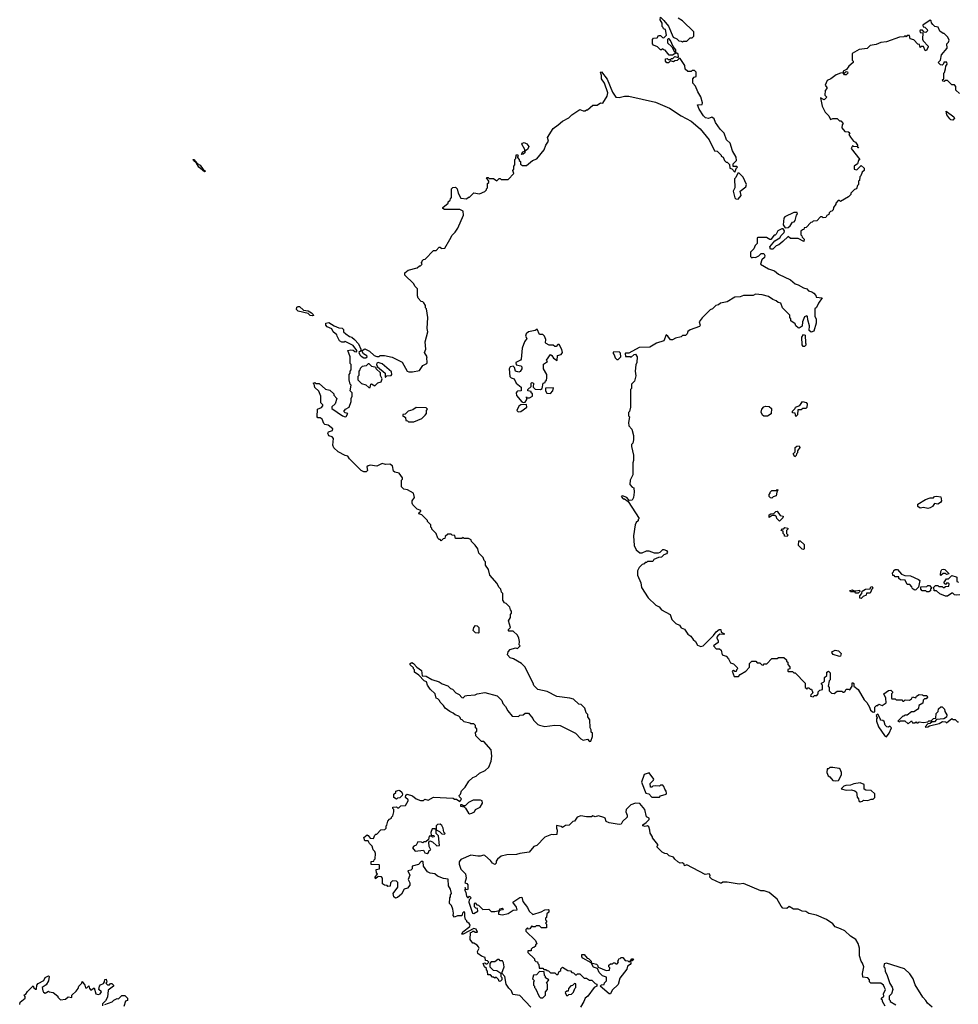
# Model space of a CAD drawing. Extents: x 1980017 to 2252640, y 74400 to 266395.
# Tile 63 of 256: x 2101082 to 2109684, y 134010 to 143036. Entities that reach past the tile are written whole.
import ezdxf

# ---------------------------------------------------------------- set-up
doc = ezdxf.new("R2010")
doc.units = 0

msp = doc.modelspace()

# ---------------------------------------------------------------- linework, layer by layer
at = {"layer": '0CON20XD'}
for points in [[(2104150, 140105), (2104186.1, 140066.1), (2104207.5, 140015), (2104208.3, 140001.7), (2104190, 139985), (2104200, 139965), (2104210.7, 139950.7), (2104235, 139937.5), (2104255, 139937.5), (2104267.5, 139945), (2104262.5, 139955), (2104234, 139974), (2104220, 139995), (2104220, 140005), (2104245, 140019.2), (2104288.9, 139998.9), (2104329.3, 139959.3), (2104355, 139950), (2104375, 139950), (2104385, 139957.5), (2104425, 139957.5), (2104495, 139942.5), (2104586.4, 139896.4), (2104632.5, 139815), (2104647, 139807), (2104683, 139807), (2104745, 139821.2), (2104777.5, 139865), (2104812.5, 139885), (2104817.5, 139895), (2104812.5, 139935), (2104817.5, 139945), (2104792.5, 139985), (2104802.5, 140015), (2104798.3, 140081.7), (2104822.5, 140175), (2104817.5, 140205), (2104822.5, 140305), (2104810, 140385), (2104800, 140395), (2104800, 140415), (2104785, 140440), (2104775, 140450), (2104761.7, 140451.7), (2104733, 140483), (2104727.5, 140505), (2104728.3, 140568.3), (2104705, 140590), (2104689.3, 140619.3), (2104610, 140695), (2104610, 140715), (2104641.2, 140738.8), (2104725, 140762.5), (2104745, 140780), (2104755, 140780), (2104770, 140795), (2104760, 140805), (2104770, 140815), (2104770, 140825), (2104781.7, 140838.3), (2104798.3, 140841.7), (2104875, 140920), (2104898.3, 140921.7), (2104925, 140950), (2104935, 140950), (2104945, 140940), (2104978.3, 140941.7), (2105025, 141020), (2105045, 141060), (2105073, 141087), (2105096.1, 141123.9), (2105147.5, 141245), (2105145, 141280), (2105116.4, 141296.4), (2104975, 141297.5), (2104960, 141305), (2104960, 141315), (2105010, 141355), (2105010, 141365), (2105028.3, 141381.7), (2105030, 141395), (2105040, 141405), (2105040, 141485), (2105051.7, 141498.3), (2105075, 141500), (2105090, 141485), (2105100, 141445), (2105125, 141400), (2105175, 141392.5), (2105195, 141410), (2105205, 141410), (2105245, 141450), (2105295, 141440), (2105345, 141460), (2105360, 141475), (2105360, 141485), (2105370, 141495), (2105370, 141535), (2105380, 141545), (2105380, 141555), (2105360, 141585), (2105365, 141590), (2105375, 141590), (2105385, 141580), (2105425, 141580), (2105455, 141560), (2105475, 141580), (2105485, 141580), (2105495, 141570), (2105558.3, 141571.7), (2105610, 141625), (2105600, 141655), (2105610, 141665), (2105610, 141695), (2105620, 141705), (2105620, 141755), (2105630, 141765), (2105631.7, 141798.3), (2105648.3, 141798.3), (2105650, 141785), (2105640, 141775), (2105660, 141755), (2105660, 141745), (2105670, 141735), (2105671.7, 141711.7), (2105688.3, 141698.3), (2105725, 141700), (2105780, 141745), (2105820.7, 141759.3), (2105887, 141843), (2105903, 141887), (2105927, 141923), (2105917.5, 141955), (2105969.7, 142040.3), (2106017.5, 142072.5), (2106055, 142107.5), (2106115, 142137.5), (2106142.5, 142165), (2106215, 142212.5), (2106245, 142200), (2106265, 142200), (2106275, 142210), (2106285, 142210), (2106335, 142253.3), (2106375, 142253.3), (2106405, 142274), (2106425, 142272), (2106466.9, 142335), (2106471.9, 142365), (2106440, 142455), (2106412.5, 142495), (2106412.5, 142525), (2106403.6, 142556.4), (2106415, 142557.5), (2106465, 142492.5), (2106515, 142373.3), (2106545, 142326.7), (2106575, 142323.3), (2106623.9, 142336.1), (2106665, 142336.2), (2106909.7, 142279.7), (2107037.5, 142225), (2107143.9, 142153.9), (2107236.1, 142106.1), (2107317.5, 142035), (2107400, 141935), (2107450, 141835), (2107475, 141830), (2107510, 141795), (2107510, 141785), (2107530, 141775), (2107540, 141745), (2107555, 141730), (2107565, 141730), (2107588.3, 141708.3), (2107590, 141675), (2107608.3, 141668.3), (2107635, 141640), (2107651.7, 141678.3), (2107660, 141685), (2107655, 141690), (2107621.7, 141691.7), (2107620, 141715), (2107650, 141745), (2107647.5, 141775), (2107613.3, 141835), (2107593.6, 141903.6), (2107558.8, 141935), (2107537, 141997), (2107502.7, 142032.7), (2107460, 142095), (2107445, 142127.5), (2107425, 142142.5), (2107395, 142130), (2107366.4, 142136.4), (2107347.5, 142155), (2107310, 142215), (2107293, 142257), (2107335, 142260), (2107340, 142275), (2107325, 142330), (2107296.4, 142376.4), (2107276.1, 142426.1), (2107250, 142455), (2107250, 142495), (2107261.7, 142508.3), (2107280, 142515), (2107280, 142555), (2107265, 142570), (2107245, 142570), (2107235, 142560), (2107205, 142560), (2107181.7, 142581.7), (2107177, 142617), (2107135, 142680), (2107125, 142680), (2107108.3, 142661.7), (2107085, 142660), (2107075, 142650), (2107045, 142660), (2107028.3, 142641.7), (2107011.7, 142641.7), (2107000, 142655), (2107001.7, 142678.3), (2107015, 142680), (2107025, 142670), (2107045, 142670), (2107055, 142680), (2107068.3, 142681.7), (2107085, 142700), (2107115, 142690), (2107120, 142695), (2107115, 142720), (2107105, 142730), (2107095, 142730), (2107065, 142710), (2107035, 142710), (2106998.3, 142758.3), (2106985, 142760), (2106975, 142770), (2106965, 142760), (2106955, 142760), (2106928.3, 142788.3), (2106891.7, 142801.7), (2106880, 142815), (2106880, 142855), (2106891.7, 142868.3), (2106925, 142870), (2106935, 142890), (2106955, 142890), (2106971.7, 142871.7), (2106985, 142870), (2107010, 142895), (2107000, 142945), (2106981.7, 142951.7), (2106980, 142965), (2106970, 142975), (2106970, 143005), (2106950, 143035), (2106955, 143060), (2106985, 143030), (2107028.3, 142978.3), (2107070, 142875), (2107105, 142860), (2107123, 142843), (2107145, 142840), (2107155, 142832.5), (2107165, 142840), (2107195, 142840), (2107225, 142870), (2107245, 142870), (2107260, 142885), (2107260, 142925), (2107156.4, 143026.4), (2107115, 143050)], [(2109695, 142360), (2109661.7, 142391.7), (2109660, 142425), (2109648.3, 142438.3), (2109625, 142440), (2109585, 142480), (2109565, 142480), (2109555, 142470), (2109541.7, 142471.7), (2109540, 142485), (2109550, 142495), (2109550, 142545), (2109557, 142553), (2109567.5, 142585), (2109568.3, 142611.7), (2109581.7, 142628.3), (2109578.3, 142648.3), (2109551.7, 142648.3), (2109548.3, 142631.7), (2109535, 142620), (2109521.7, 142621.7), (2109500, 142645), (2109520, 142665), (2109530, 142715), (2109582.5, 142775), (2109580, 142815), (2109595, 142830), (2109599.3, 142849.3), (2109587.5, 142875), (2109555, 142910), (2109545, 142910), (2109515, 142932.5), (2109498, 142968), (2109470, 142975), (2109450.7, 142990.7), (2109438.3, 143008.3), (2109436.1, 143026.1), (2109425, 143032.5), (2109360, 142985), (2109361.7, 142971.7), (2109376.4, 142966.4), (2109397.5, 142945), (2109400, 142935), (2109385, 142920), (2109371.7, 142921.7), (2109355, 142940), (2109335, 142940), (2109332.5, 142935), (2109335, 142920), (2109360, 142915), (2109357, 142857), (2109363, 142843), (2109407.5, 142795), (2109407.5, 142785), (2109388.3, 142751.7), (2109380, 142755), (2109365, 142790), (2109345, 142790), (2109335, 142780), (2109328.3, 142808.3), (2109311.7, 142811.7), (2109275, 142852.5), (2109241.7, 142861.7), (2109235, 142890), (2109215, 142890), (2109205, 142880), (2109195, 142887.5), (2109185, 142880), (2109145, 142876.7), (2109025, 142832.5), (2108975, 142827.5), (2108931.7, 142808.3), (2108875, 142800), (2108847, 142773), (2108775, 142762.5), (2108712.5, 142725), (2108710, 142665), (2108720, 142655), (2108720, 142645), (2108680.7, 142609.3), (2108660, 142580), (2108630, 142565), (2108630, 142550), (2108645, 142550), (2108655, 142560), (2108668.3, 142558.3), (2108670, 142545), (2108655, 142530), (2108641.7, 142531.7), (2108630, 142550), (2108603, 142547), (2108565, 142530), (2108516.4, 142493.6), (2108482.3, 142477.7), (2108462.5, 142435), (2108480, 142415), (2108480, 142405), (2108462.5, 142387.5), (2108460, 142345), (2108480, 142325), (2108455, 142302.5), (2108420, 142320), (2108436.7, 142245), (2108465, 142190), (2108497.5, 142155), (2108511.7, 142121.7), (2108535, 142130), (2108575, 142130), (2108595, 142110), (2108608.3, 142108.3), (2108630, 142085), (2108618.3, 142071.7), (2108617.5, 142045), (2108645, 142012.5), (2108677.5, 142007.5), (2108688.3, 141998.3), (2108680, 141985), (2108695, 141960), (2108723.3, 141923.3), (2108743, 141913), (2108760, 141885), (2108760, 141870), (2108770, 141865), (2108765, 141860), (2108760, 141870), (2108722.5, 141872.5), (2108715, 141880), (2108703.3, 141856.7), (2108780, 141755), (2108770, 141745), (2108760, 141715), (2108730, 141695), (2108730, 141665), (2108755, 141660), (2108795, 141700), (2108820, 141675), (2108820, 141655), (2108801.7, 141638.3), (2108790, 141605), (2108780, 141595), (2108777, 141563), (2108770, 141555), (2108770, 141525), (2108760, 141515), (2108750, 141485), (2108731.7, 141478.3), (2108711.7, 141458.3), (2108700, 141445), (2108700, 141435), (2108678.3, 141411.7), (2108605, 141370), (2108595, 141380), (2108581.7, 141378.3), (2108560, 141355), (2108560, 141345), (2108540, 141315), (2108538.3, 141291.7), (2108525, 141280), (2108511.7, 141278.3), (2108500, 141265), (2108498.3, 141251.7), (2108480, 141240), (2108468.3, 141221.7), (2108445, 141220), (2108435, 141230), (2108421.7, 141228.3), (2108388.3, 141191.7), (2108355, 141190), (2108345, 141180), (2108331.7, 141178.3), (2108288.3, 141131.7), (2108271.7, 141128.3), (2108268.3, 141111.7), (2108255, 141110), (2108241.7, 141098.3), (2108240, 141065), (2108250, 141055), (2108251.7, 141041.7), (2108270, 141025), (2108268.3, 141001.7), (2108215, 141030), (2108145, 141030), (2108125, 141050), (2108075, 141002.5), (2108038.8, 140971.2), (2108015, 140962.5), (2107985, 140932.5), (2107961.7, 140931.7), (2107956.7, 140955), (2108002, 141008), (2108048.8, 141035), (2108060.6, 141059.4), (2108087.5, 141085), (2108091.7, 141101.7), (2108077.5, 141117.5), (2108065, 141117.5), (2108030.7, 141099.3), (2108015, 141070), (2108005, 141060), (2107995, 141060), (2107965, 141020), (2107955, 141020), (2107925, 141040), (2107845, 141040), (2107840, 141035), (2107840, 140985), (2107823, 140967), (2107810, 140935), (2107780, 140905), (2107780, 140865), (2107792.5, 140852.5), (2107805, 140860), (2107825, 140857.5), (2107855, 140872.5), (2107876.7, 140893.3), (2107902.5, 140892.5), (2107910, 140875), (2107906.7, 140855), (2107882.5, 140835), (2107870, 140795), (2107943, 140753), (2108000, 140735), (2108035, 140702.5), (2108145, 140650), (2108190, 140615), (2108216.7, 140606.7), (2108265, 140577.5), (2108295, 140570), (2108311.7, 140551.7), (2108341.7, 140541.7), (2108358.3, 140528.3), (2108378.3, 140508.3), (2108381.7, 140491.7), (2108437.5, 140487.5), (2108401.2, 140438.8), (2108383.3, 140396.7), (2108370, 140385), (2108370, 140315), (2108380, 140295), (2108380, 140255), (2108358.3, 140181.7), (2108335, 140172.5), (2108318.3, 140188.3), (2108319.3, 140229.3), (2108303.3, 140285), (2108302.5, 140315), (2108295, 140322.5), (2108275, 140312.5), (2108257, 140267), (2108253, 140227), (2108225, 140207.5), (2108215, 140210), (2108195, 140230), (2108188.3, 140248.3), (2108150, 140275), (2108150, 140295), (2108140, 140305), (2108138.3, 140328.3), (2108072.5, 140395), (2108058.3, 140438.3), (2108033, 140443), (2108015, 140460), (2107985, 140470), (2107945, 140497.5), (2107885, 140512.5), (2107825, 140520), (2107805, 140507.5), (2107715, 140508.8), (2107684.2, 140495.8), (2107635, 140491.2), (2107565, 140451.2), (2107503, 140437), (2107486.7, 140423.3), (2107463, 140417), (2107430, 140385), (2107410, 140375), (2107337, 140303), (2107310, 140265), (2107317.5, 140235), (2107312.5, 140225), (2107225, 140192.5), (2107203.6, 140176.4), (2107197.5, 140155), (2107185, 140142.5), (2107155, 140140), (2107145, 140130), (2107093, 140117), (2107065, 140100), (2107045, 140100), (2107022.5, 140135), (2107005, 140147.5), (2106986.4, 140093.6), (2106918.3, 140071.7), (2106857, 140033), (2106758.3, 140031.7), (2106665, 139980), (2106635, 139980), (2106630, 139975), (2106635, 139950), (2106675, 139950), (2106685, 139942.5), (2106711.7, 139968.3), (2106725, 139970), (2106740, 139945), (2106737.5, 139895), (2106728.3, 139871.7), (2106722.5, 139815), (2106727.5, 139772.5), (2106717, 139723), (2106690, 139695), (2106690, 139655), (2106680, 139645), (2106680, 139545)], [(2107095, 142740), (2107095, 142760), (2107071.7, 142791.7), (2107047, 142847), (2107035, 142860), (2107025, 142860), (2107020, 142855), (2107020, 142825), (2107058.3, 142788.3), (2107081.7, 142741.7), (2107095, 142740)], [(2109635, 142116.7), (2109615, 142118.8), (2109605, 142126.7), (2109580, 142165), (2109571.7, 142198.3), (2109643.3, 142145), (2109647.5, 142135), (2109635, 142116.7)], [(2105685, 141800), (2105680, 141805), (2105693.6, 141826.4), (2105710, 141830), (2105710, 141845), (2105683.8, 141895), (2105690, 141905), (2105705, 141910), (2105729.3, 141899.3), (2105747.5, 141875), (2105735, 141847.5), (2105710, 141830), (2105710, 141815), (2105695, 141802.5), (2105685, 141800)], [(2102775, 141641.2), (2102723.7, 141683.7), (2102701.7, 141721.7), (2102673.3, 141745), (2102670, 141755), (2102676.7, 141755), (2102708.3, 141718.3), (2102735, 141703.8), (2102762.5, 141662.5), (2102776.2, 141655), (2102782.5, 141645), (2102775, 141641.2)], [(2107665, 141392.2), (2107694.3, 141425), (2107685.8, 141465), (2107735, 141502.5), (2107744, 141525), (2107713.6, 141593.6), (2107675, 141630), (2107661.7, 141628.3), (2107645, 141590), (2107633, 141577), (2107635.9, 141494.1), (2107621.2, 141465), (2107635, 141403.8), (2107645, 141392.5), (2107665, 141392.2)], [(2108098.3, 141128.3), (2108125, 141132.5), (2108142.5, 141145), (2108165, 141180), (2108178.3, 141181.7), (2108190, 141195), (2108200, 141245), (2108210, 141255), (2108208.3, 141268.3), (2108175, 141267.5), (2108095, 141227.5), (2108083.9, 141216.1), (2108077.5, 141155), (2108098.3, 141128.3)], [(2103765, 140320), (2103745, 140324.3), (2103725, 140344.2), (2103632.9, 140362.9), (2103619.1, 140379.1), (2103620.4, 140399.6), (2103632.7, 140407.3), (2103646.2, 140406.2), (2103683.3, 140373.3), (2103725, 140366), (2103755, 140350), (2103771.2, 140335), (2103773.3, 140325), (2103765, 140320)], [(2105526.7, 134265), (2105500, 134295), (2105521.2, 134355), (2105515, 134390), (2105505, 134407.5), (2105485, 134410), (2105475, 134420), (2105465, 134420), (2105435, 134400), (2105401.7, 134398.3), (2105390, 134385), (2105390, 134355), (2105421.7, 134321.7), (2105455, 134320), (2105490, 134295), (2105490, 134265), (2105500, 134255), (2105500, 134235), (2105488.3, 134221.7), (2105475, 134220), (2105468.3, 134238.3), (2105448.3, 134258.3), (2105435, 134250), (2105425, 134260), (2105415, 134260), (2105395, 134280), (2105371.7, 134281.7), (2105370, 134315), (2105360, 134325), (2105358.3, 134338.3), (2105340, 134355), (2105330, 134385), (2105345, 134390), (2105355, 134380), (2105365, 134380), (2105380, 134395), (2105368.3, 134408.3), (2105351.7, 134411.7), (2105348.3, 134438.3), (2105315, 134450), (2105280, 134475), (2105277.5, 134495), (2105292.5, 134525), (2105287, 134537), (2105275, 134552.5), (2105245, 134570), (2105235, 134570), (2105210, 134605), (2105211.7, 134668.3), (2105225, 134670), (2105235, 134680), (2105245, 134680), (2105255, 134670), (2105278.3, 134671.7), (2105265, 134697.5), (2105243.6, 134706.4), (2105145, 134653.3), (2105133, 134653), (2105143.8, 134675), (2105208, 134722), (2105211.2, 134735), (2105201.7, 134751.7), (2105180, 134765), (2105180, 134775), (2105168.3, 134788.3), (2105160, 134815), (2105162.5, 134845), (2105155, 134860), (2105140, 134845), (2105135, 134820), (2105095, 134820), (2105065, 134810), (2105053, 134823), (2105057.5, 134845), (2105051.7, 134881.7), (2105040, 134915), (2105020, 134935), (2105022.5, 134985), (2105030, 134995), (2105030, 135015), (2105040, 135025), (2105030, 135065), (2105012.5, 135095), (2105008.3, 135158.3), (2104965, 135162.5), (2104910, 135185), (2104885, 135207.5), (2104845, 135212.5), (2104820, 135225), (2104782.5, 135275), (2104780, 135315), (2104775, 135320), (2104761.7, 135318.3), (2104737, 135293), (2104680, 135275), (2104678.3, 135251.7), (2104665, 135240), (2104640, 135235), (2104656.7, 135195), (2104642.5, 135155), (2104658.6, 135125), (2104656.4, 135103.6), (2104635, 135074), (2104606.2, 135065), (2104580.8, 135019.2), (2104545, 134990), (2104524.3, 134984.3), (2104512, 134995), (2104503.8, 135025), (2104546.7, 135085), (2104547, 135127), (2104535, 135140), (2104498.3, 135141.7), (2104480, 135125), (2104478.3, 135091.7), (2104455, 135090), (2104448.3, 135098.3), (2104425, 135102.5), (2104407.5, 135115), (2104407.5, 135165), (2104398.3, 135178.3), (2104368.3, 135181.7), (2104341.7, 135161.7), (2104340, 135175), (2104360, 135205), (2104353, 135213), (2104350, 135245), (2104378.3, 135251.7), (2104380, 135285), (2104375, 135290), (2104301.7, 135291.7), (2104301.7, 135318.3), (2104328.3, 135321.7), (2104330, 135335), (2104340, 135345), (2104341.7, 135391.7), (2104335, 135410), (2104320, 135425), (2104310.7, 135460.7), (2104287.5, 135485), (2104275, 135510), (2104245, 135510), (2104235, 135540), (2104265, 135562.5), (2104276.4, 135556.4), (2104293, 135533), (2104325, 135530), (2104335, 135560), (2104345, 135570), (2104355, 135570), (2104391.7, 135608.3), (2104428.3, 135611.7), (2104440, 135625), (2104440, 135645), (2104447, 135653), (2104455, 135690), (2104471.7, 135708.3), (2104490, 135715), (2104490, 135725), (2104501.7, 135738.3), (2104510, 135775), (2104510, 135795), (2104500, 135805), (2104501.7, 135818.3), (2104535, 135820), (2104545, 135810), (2104555, 135810), (2104575, 135830), (2104618.3, 135831.7), (2104642.5, 135875), (2104642.5, 135885), (2104616.4, 135906.4), (2104621.7, 135928.3), (2104633, 135937), (2104681.7, 135921.7), (2104715, 135892.5), (2104755, 135877.5), (2104781.7, 135878.3), (2104795, 135890), (2104825, 135880), (2104875, 135910), (2105055, 135900), (2105065, 135890), (2105085, 135890), (2105115, 135870), (2105125, 135880), (2105130, 135895), (2105111.7, 135911.7), (2105110, 135925), (2105120, 135935), (2105131.7, 135968.3), (2105165, 136000), (2105197.5, 136055), (2105235, 136090), (2105265, 136102.5), (2105295, 136130), (2105347, 136153), (2105382.5, 136185), (2105401.7, 136238.3), (2105410, 136285), (2105401.7, 136341.7), (2105335, 136420), (2105315, 136420), (2105261.7, 136471.7), (2105260, 136505), (2105270, 136515), (2105270, 136535), (2105260, 136545), (2105260, 136565), (2105245, 136580), (2105215, 136580), (2105207, 136587), (2105155, 136600), (2105138.3, 136618.3), (2105125, 136620), (2105118.3, 136638.3), (2105105, 136650), (2105073, 136663), (2105055, 136680), (2105023, 136693), (2104980, 136725), (2104965, 136750), (2104935, 136780), (2104930, 136795), (2104915, 136810), (2104900, 136815), (2104890, 136855), (2104845, 136900), (2104820, 136935), (2104810, 136965), (2104790, 136975), (2104738.3, 137028.3), (2104700, 137055), (2104700, 137075), (2104690, 137085), (2104690, 137095), (2104661.7, 137121.7), (2104660, 137135), (2104675, 137142.5), (2104690, 137135), (2104720.7, 137100.7), (2104765, 137070), (2104771.7, 137021.7), (2104807, 137017), (2104858, 136988), (2104925, 136967.5), (2104955, 136946.7), (2105005, 136930), (2105030, 136905), (2105048.3, 136898.3), (2105080, 136865), (2105109.3, 136849.3), (2105135, 136822.5), (2105145, 136820), (2105163, 136837), (2105178.3, 136841.7), (2105255, 136847.5), (2105275, 136857.5), (2105345, 136867.5), (2105457, 136837), (2105500, 136795), (2105508.3, 136768.3), (2105535, 136740), (2105555, 136700), (2105595, 136650), (2105651.7, 136648.3), (2105665, 136660), (2105697, 136663), (2105715, 136680), (2105745, 136680), (2105785, 136630), (2105790, 136615), (2105830, 136575), (2105845, 136567.5), (2105895, 136557.5), (2105985, 136567.5), (2106036.4, 136566.4), (2106176.1, 136496.1), (2106225, 136443.8), (2106245, 136432.5), (2106285, 136440), (2106305, 136420), (2106317, 136423), (2106330, 136465), (2106330, 136495), (2106320, 136505), (2106320, 136525), (2106310, 136545), (2106307, 136617), (2106290, 136645), (2106287, 136667), (2106273, 136683), (2106260, 136725), (2106243, 136743), (2106227, 136757), (2106205, 136760), (2106157, 136807), (2106125, 136817.5), (2106005, 136832.5), (2105915, 136877.5), (2105830, 136895), (2105793, 136933), (2105787.5, 136955), (2105712.5, 137105), (2105680, 137135), (2105607, 137177), (2105577, 137187), (2105553, 137213), (2105558.3, 137241.7), (2105577, 137263), (2105625, 137277.5), (2105645, 137272.5), (2105667.5, 137295), (2105660, 137305), (2105662.5, 137335), (2105656.7, 137365), (2105645, 137392.5), (2105605, 137430), (2105565, 137430), (2105560, 137435), (2105560, 137445), (2105580, 137465), (2105560, 137525), (2105580, 137555), (2105580, 137585), (2105590, 137595), (2105590, 137615), (2105580, 137625), (2105575, 137650), (2105540, 137685), (2105525, 137690), (2105510, 137715), (2105510, 137775), (2105498.3, 137788.3), (2105490, 137815), (2105473, 137833), (2105456.4, 137866.4), (2105390, 137945), (2105377.5, 137995), (2105350, 138035), (2105350, 138065), (2105338.3, 138078.3), (2105330, 138105), (2105290, 138145), (2105280, 138185), (2105255, 138220), (2105221.7, 138251.7), (2105218.3, 138268.3), (2105195, 138280), (2105155, 138280), (2105145, 138290), (2105135, 138280), (2105075, 138280), (2105068.3, 138308.3), (2105045, 138310), (2105035, 138320), (2105005, 138320), (2104981.7, 138298.3), (2104978.3, 138281.7), (2104961.7, 138278.3), (2104945, 138260), (2104935, 138270), (2104925, 138270), (2104913, 138283), (2104900, 138325), (2104860, 138365), (2104860, 138375), (2104850, 138385), (2104850, 138405), (2104820, 138435), (2104820, 138445), (2104768.3, 138498.3), (2104740, 138505), (2104741.7, 138518.3), (2104758.3, 138531.7), (2104758.3, 138538.3), (2104725, 138550), (2104685, 138590), (2104677.5, 138605), (2104677.5, 138625), (2104700, 138655), (2104690, 138695), (2104635, 138727.5), (2104603, 138733), (2104580, 138755), (2104580, 138815), (2104590, 138825), (2104590, 138835), (2104558.3, 138878.3), (2104518.3, 138888.3), (2104507, 138897), (2104497.7, 138947.7), (2104475, 138961.2), (2104435, 138957.5), (2104405, 138967.5), (2104355, 138943.3), (2104295, 138952.5), (2104275, 138947.5), (2104263, 138937), (2104270, 138905), (2104258.3, 138891.7), (2104235, 138890), (2104210, 138905), (2104105, 139010), (2104090, 139035), (2104065, 139040), (2104000, 139075), (2103960.7, 139110.7), (2103950, 139135), (2103957, 139197), (2103945, 139212.5), (2103915, 139222.5), (2103906.7, 139245), (2103913, 139257), (2103948.6, 139271.4), (2103950, 139285), (2103907.7, 139317.7), (2103877.5, 139325), (2103867.5, 139335), (2103853.9, 139373.9), (2103835, 139387.5), (2103815, 139387.5), (2103807.5, 139395), (2103810, 139465), (2103848.3, 139481.7), (2103860, 139495), (2103860, 139505), (2103840, 139525), (2103840, 139585), (2103821.7, 139631.7), (2103787.5, 139665), (2103780, 139695), (2103770, 139705), (2103785, 139710), (2103795, 139700), (2103825, 139700), (2103885, 139650), (2103925, 139640), (2103960, 139605), (2103960, 139595), (2103987.5, 139565), (2103973.3, 139515), (2103942.7, 139487.3), (2103941.2, 139471.2), (2104040, 139405), (2104064.1, 139394.1), (2104075, 139400), (2104087.5, 139425), (2104063, 139433), (2104053.3, 139445), (2104067.5, 139465), (2104100, 139485), (2104120, 139535), (2104120, 139565), (2104127.5, 139585), (2104127.5, 139615), (2104110, 139635), (2104120, 139685), (2104110, 139695), (2104100, 139735), (2104100, 139785), (2104110, 139795), (2104110, 139815), (2104120, 139825), (2104120, 139875), (2104110, 139885), (2104110, 139945), (2104090, 140005), (2104115, 140010), (2104137, 140007), (2104153, 139993), (2104165, 139990), (2104170, 139995), (2104170, 140005), (2104138.3, 140048.3), (2104065, 140087.5), (2104055, 140080), (2104035, 140080), (2104013.6, 140093.6), (2103990, 140135), (2103988.3, 140148.3), (2103954.2, 140174.2), (2103942.3, 140202.3), (2103900.3, 140220.3), (2103888.8, 140235), (2103886.7, 140253.3), (2103915, 140260.6), (2103965, 140228.8), (2104005, 140212), (2104037, 140207), (2104050, 140195), (2104050, 140175), (2104070, 140155), (2104105, 140132.5), (2104127, 140127), (2104150, 140105)], [(2105695, 139526.7), (2105715, 139530), (2105730, 139555), (2105725, 139580), (2105730, 139570), (2105755, 139570), (2105780, 139585), (2105780, 139605), (2105770, 139615), (2105768.3, 139628.3), (2105740, 139635), (2105740, 139645), (2105770, 139675), (2105770, 139705), (2105775, 139710), (2105790, 139705), (2105788.3, 139668.3), (2105805, 139650), (2105855, 139647.5), (2105870, 139655), (2105880, 139705), (2105898.3, 139711.7), (2105900, 139725), (2105910, 139730), (2105912.5, 139755), (2105912.5, 139785), (2105882.5, 139835), (2105883, 139877), (2105918.3, 139901.7), (2105910, 139915), (2105945, 139967.5), (2105959.3, 139959.3), (2105973.6, 139933.6), (2106008.3, 139911.7), (2106011.7, 139958.3), (2106045, 139967.5), (2106057.5, 139985), (2106051.7, 140011.7), (2106025, 140060), (2106015, 140060), (2105998.3, 140041.7), (2105985, 140040), (2105971.7, 140051.7), (2105935, 140052.5), (2105907, 140067), (2105900, 140075), (2105902.5, 140105), (2105892.5, 140135), (2105875, 140150), (2105845, 140150), (2105825, 140200), (2105805, 140187.5), (2105746.1, 140173.9), (2105722.5, 140155), (2105717.5, 140135), (2105730, 140115), (2105708, 140082), (2105686.7, 140025), (2105677.5, 139925), (2105670, 139915), (2105630, 139895), (2105631.7, 139871.7), (2105675, 139862.5), (2105682.5, 139855), (2105682.5, 139835), (2105667.7, 139812.3), (2105655, 139806.2), (2105626.7, 139815), (2105617, 139847), (2105605, 139860), (2105576.4, 139853.6), (2105566.2, 139835), (2105572.5, 139765), (2105585, 139752.5), (2105612.5, 139745), (2105632.7, 139702.7), (2105676, 139666), (2105676.7, 139635), (2105645, 139631.2), (2105636.7, 139625), (2105631.2, 139615), (2105635, 139592.5), (2105685, 139533.3), (2105695, 139526.7)], [(2108275, 140040), (2108261.7, 140041.7), (2108252.5, 140055), (2108250, 140125), (2108265, 140150), (2108280, 140145), (2108282.5, 140075), (2108287.5, 140065), (2108287, 140053), (2108275, 140040)], [(2106565, 139920), (2106590, 139945), (2106588.3, 139978.3), (2106575, 139990), (2106521.7, 139988.3), (2106520, 139975), (2106530, 139965), (2106540, 139935), (2106555, 139920), (2106565, 139920)], [(2104295, 139663.3), (2104300, 139695), (2104307, 139697), (2104335, 139680), (2104363, 139707), (2104393, 139717), (2104402.5, 139745), (2104387.5, 139775), (2104388.3, 139798.3), (2104350, 139835), (2104348.3, 139848.3), (2104308.3, 139858.3), (2104285, 139880), (2104275, 139880), (2104257, 139863), (2104221.7, 139858.3), (2104201.7, 139838.3), (2104200, 139825), (2104190, 139815), (2104190, 139775), (2104180, 139765), (2104180, 139735), (2104215, 139700), (2104255, 139690), (2104280, 139665), (2104295, 139663.3)], [(2104435, 139760), (2104445, 139770), (2104487.5, 139775), (2104493.3, 139785), (2104489.2, 139809.2), (2104405, 139881.2), (2104367.5, 139892.5), (2104355, 139887.5), (2104352.5, 139875), (2104360, 139855), (2104430, 139795), (2104430, 139760), (2104435, 139760)], [(2105945, 139610), (2105966.7, 139635), (2105975, 139660), (2105901.7, 139658.3), (2105900, 139635), (2105911.7, 139611.7), (2105945, 139610)], [(2104695, 139350), (2104768.3, 139381.7), (2104798.3, 139411.7), (2104810, 139425), (2104810, 139455), (2104820, 139465), (2104808.3, 139478.3), (2104715, 139480), (2104685, 139460), (2104643, 139447), (2104615, 139420), (2104591.7, 139418.3), (2104591.7, 139401.7), (2104605, 139400), (2104618.3, 139388.3), (2104621.7, 139361.7), (2104635, 139360), (2104645, 139350), (2104695, 139350)], [(2105650.7, 139440.7), (2105675, 139444), (2105730, 139485), (2105725, 139510), (2105675, 139506), (2105655, 139493.8), (2105637.5, 139455), (2105650.7, 139440.7)], [(2106680, 139545), (2106680, 139485), (2106670, 139445), (2106660, 139435), (2106660, 139405), (2106670, 139395), (2106660, 139345), (2106663, 139313), (2106691.7, 139281.7), (2106707, 139223), (2106707.5, 139185), (2106700, 139155), (2106688.3, 139141.7), (2106687.5, 139125), (2106707.5, 139045), (2106707.5, 138995), (2106700, 138975), (2106700, 138865), (2106677.5, 138815), (2106672.5, 138775), (2106695, 138750), (2106710, 138745), (2106712.5, 138705), (2106707.5, 138655), (2106695, 138632.5), (2106668.3, 138628.3), (2106645, 138656.7), (2106605, 138670), (2106592.5, 138665), (2106612.5, 138645), (2106625, 138642.5), (2106658.3, 138618.3), (2106760, 138465), (2106750, 138455), (2106748.3, 138441.7), (2106731.7, 138428.3), (2106723, 138407), (2106707.5, 138305), (2106712.5, 138215), (2106730, 138175), (2106765, 138150), (2106785, 138150), (2106825, 138167.5), (2106847, 138167), (2106895, 138150), (2106935, 138150), (2106950, 138155), (2106975, 138180), (2106985, 138180), (2107009.3, 138169.3), (2107017.5, 138155), (2107009.3, 138140.7), (2106985, 138130), (2106965, 138110), (2106935, 138107.5), (2106893, 138087), (2106885, 138070), (2106835, 138070), (2106825, 138060), (2106815, 138060), (2106805, 138047.5), (2106785, 138042.5), (2106757.5, 138015), (2106742.5, 137985), (2106742.5, 137945), (2106773.8, 137875), (2106780.5, 137830.5), (2106842.5, 137737.5), (2106910.5, 137670.5), (2106943, 137653), (2106965, 137626.7), (2107043, 137583), (2107058.8, 137538.8), (2107082.3, 137512.3), (2107095, 137500), (2107130, 137485), (2107145, 137462.5), (2107175, 137450), (2107204.1, 137404.1), (2107233.9, 137383.9), (2107254.1, 137354.1), (2107276.7, 137335), (2107293.6, 137303.6), (2107310, 137295), (2107325, 137290), (2107345, 137296.7), (2107440, 137390), (2107465, 137423.3), (2107492.5, 137445), (2107506.7, 137446.7), (2107511.7, 137421.7), (2107540, 137405), (2107535, 137400), (2107498.3, 137401.7), (2107480.7, 137389.3), (2107470, 137375), (2107470, 137365), (2107482.5, 137345), (2107481.7, 137328.3), (2107440, 137295), (2107465, 137270), (2107495, 137270), (2107510, 137255), (2107520, 137215), (2107555, 137200), (2107578.3, 137178.3), (2107595, 137140), (2107625, 137130), (2107658.3, 137098.3), (2107660, 137085), (2107650, 137075), (2107648.3, 137061.7), (2107635, 137060), (2107625, 137070), (2107610, 137065), (2107630, 137015), (2107670, 137015), (2107685, 137032.5), (2107736.4, 137063.6), (2107768.8, 137101.2), (2107770, 137135), (2107790, 137155), (2107827, 137157), (2107841.7, 137141.7), (2107865, 137140), (2107881.7, 137121.7), (2107895, 137120), (2107905, 137130), (2107928.3, 137131.7), (2107975, 137180), (2108025, 137180), (2108035, 137190), (2108085, 137190), (2108108.3, 137168.3), (2108110, 137155), (2108120, 137145), (2108120, 137125), (2108140, 137105), (2108140, 137085), (2108121.7, 137078.3), (2108120, 137065), (2108125, 137060), (2108165, 137060), (2108175, 137050), (2108188.3, 137048.3), (2108280, 136955), (2108280, 136915), (2108288.3, 136908.3), (2108295, 136900), (2108305, 136910), (2108315, 136910), (2108325, 136900), (2108338.3, 136898.3), (2108350, 136865), (2108331.7, 136848.3), (2108330, 136835), (2108355, 136830), (2108365, 136840), (2108388.3, 136841.7), (2108400, 136855), (2108400, 136875), (2108415, 136890), (2108440, 136895), (2108440, 136935), (2108430, 136945), (2108430, 136955), (2108448.3, 136961.7), (2108457.5, 136972.5), (2108457.5, 137005), (2108477.5, 137025), (2108477.5, 137055), (2108495, 137062.5), (2108509.3, 137049.3), (2108510, 136985), (2108500, 136975), (2108490, 136925), (2108500, 136915), (2108500, 136885), (2108521.7, 136861.7), (2108545, 136860), (2108575, 136880), (2108615, 136880), (2108625, 136870), (2108635, 136870), (2108648.3, 136881.7), (2108655, 136900), (2108675, 136900), (2108688.3, 136891.7), (2108710, 136925), (2108710, 136955), (2108715, 136960), (2108725, 136950), (2108727.5, 136925), (2108766.8, 136896.8), (2108820, 136800), (2108845.8, 136775.8), (2108870, 136735), (2108880, 136705), (2108905, 136687.5), (2108917.5, 136692.5), (2108920, 136735), (2108935, 136750), (2108945, 136750), (2108955, 136760), (2108985, 136750), (2109022.5, 136775), (2109020, 136815), (2109000, 136855), (2109045, 136887.5), (2109065, 136890), (2109080, 136875), (2109080, 136865), (2109070, 136855), (2109070, 136815), (2109075, 136810), (2109105, 136810), (2109115, 136800), (2109165, 136800), (2109175, 136790), (2109185, 136790), (2109198.3, 136801.7), (2109235, 136797.5), (2109255, 136810), (2109265, 136830), (2109295, 136820), (2109300, 136835), (2109325, 136850), (2109357, 136847), (2109365, 136840), (2109395, 136840), (2109400, 136825), (2109388.3, 136811.7), (2109375, 136810), (2109361.7, 136798.3), (2109358.3, 136771.7), (2109321.7, 136748.3), (2109320, 136725), (2109308.3, 136711.7), (2109275, 136690), (2109255, 136690), (2109215, 136660), (2109195, 136660), (2109185, 136650), (2109175, 136650), (2109130, 136605), (2109145, 136600), (2109155, 136610), (2109195, 136610), (2109225, 136580), (2109255, 136610), (2109265, 136590), (2109285, 136590), (2109298.3, 136598.3), (2109305, 136590), (2109315, 136590), (2109325, 136600), (2109365, 136592.5), (2109405, 136600), (2109415, 136610), (2109435, 136610), (2109455, 136630), (2109478.3, 136631.7), (2109480, 136675), (2109500, 136695), (2109501.7, 136718.3), (2109523, 136737), (2109537, 136737), (2109557, 136717), (2109560, 136695), (2109580, 136665), (2109576.7, 136643.3), (2109551.7, 136628.3), (2109485, 136620), (2109465, 136600), (2109445, 136600), (2109427, 136583), (2109405, 136580), (2109380, 136555), (2109385, 136550), (2109405, 136552.5)], [(2107935, 139401.1), (2107902.5, 139402.5), (2107890.7, 139410.7), (2107876.8, 139436.8), (2107883, 139467), (2107902.3, 139487.7), (2107916.9, 139493.1), (2107951.7, 139491.7), (2107971.7, 139471.7), (2107968, 139422), (2107935, 139401.1)], [(2108195, 139400), (2108188.3, 139428.3), (2108163.3, 139433.3), (2108163.9, 139446.1), (2108188.3, 139471.7), (2108192.5, 139485), (2108230, 139500), (2108255, 139536.7), (2108288.3, 139528.3), (2108300, 139515), (2108295, 139480), (2108285, 139472.5), (2108258.3, 139471.7), (2108245, 139460), (2108211.7, 139458.3), (2108210, 139415), (2108195, 139400)], [(2108185, 139030), (2108170, 139055), (2108190, 139075), (2108190, 139115), (2108205, 139127.5), (2108225, 139130), (2108230, 139115), (2108210, 139085), (2108210, 139065), (2108200, 139055), (2108198.3, 139041.7), (2108185, 139030)], [(2107975, 138650), (2107961.7, 138651.7), (2107950, 138665), (2107950, 138685), (2107960, 138695), (2107960, 138705), (2107975, 138720), (2108015, 138720), (2108025, 138730), (2108030, 138725), (2108020, 138705), (2108015, 138670), (2107988.3, 138661.7), (2107975, 138650)], [(2109405, 138556.7), (2109365, 138563.3), (2109335, 138557.5), (2109313.8, 138575), (2109313.3, 138595), (2109382.3, 138637.7), (2109425, 138653.8), (2109455, 138653.3), (2109465, 138663.8), (2109485, 138669.2), (2109522.7, 138662.7), (2109530.8, 138625), (2109521.2, 138608.8), (2109495, 138594), (2109465, 138602.5), (2109446.7, 138575), (2109425, 138560), (2109405, 138556.7)], [(2108045, 138440), (2108020, 138465), (2108018.3, 138478.3), (2108001.7, 138491.7), (2107978.3, 138491.7), (2107951.7, 138471.7), (2107951.7, 138498.3), (2107965, 138507.5), (2107991.7, 138508.3), (2108011.7, 138528.3), (2108025, 138530), (2108051.7, 138491.7), (2108080, 138485), (2108075, 138470), (2108045, 138440)], [(2108115, 138300), (2108091.7, 138301.7), (2108090, 138315), (2108080, 138325), (2108078.3, 138348.3), (2108060, 138355), (2108071.7, 138368.3), (2108085, 138370), (2108095, 138380), (2108120, 138375), (2108120, 138365), (2108110, 138355), (2108110, 138325), (2108120, 138315), (2108115, 138300)], [(2108265, 138180), (2108251.7, 138181.7), (2108220, 138215), (2108221.7, 138258.3), (2108235, 138260), (2108270, 138225), (2108270, 138185), (2108265, 138180)], [(2109285, 137807.5), (2109270, 137815), (2109260, 137825), (2109258.3, 137838.3), (2109238.3, 137858.3), (2109215, 137860), (2109198.3, 137898.3), (2109155, 137902.5), (2109140, 137915), (2109138.3, 137928.3), (2109105, 137930), (2109095, 137940), (2109085, 137940), (2109080, 137965), (2109090, 137975), (2109091.7, 137988.3), (2109105, 137997.5), (2109127, 137997), (2109162.5, 137952.5), (2109195, 137940), (2109247, 137937), (2109320, 137905), (2109330, 137895), (2109320, 137835), (2109295, 137810), (2109285, 137807.5)], [(2109697, 137763), (2109665, 137760), (2109650, 137765), (2109635, 137780), (2109625, 137780), (2109585, 137752.5), (2109567, 137753), (2109515, 137772.5), (2109485, 137800), (2109461.7, 137801.7), (2109460, 137835), (2109475, 137850), (2109495, 137850), (2109505, 137840), (2109535, 137840), (2109545, 137830), (2109555, 137830), (2109565, 137840), (2109598.3, 137841.7), (2109600, 137865), (2109595, 137870), (2109575, 137870), (2109565, 137860), (2109550, 137875), (2109575, 137910), (2109595, 137910), (2109625, 137940), (2109665, 137930), (2109670, 137925), (2109670, 137885), (2109685, 137880)], [(2109525, 137940), (2109520, 137945), (2109523.6, 137976.4), (2109533.6, 137996.4), (2109545, 138000), (2109560, 137995), (2109600, 137955), (2109575, 137950), (2109565, 137960), (2109545, 137960), (2109525, 137940)], [(2108795, 137730), (2108781.7, 137731.7), (2108780, 137755), (2108800, 137775), (2108801.7, 137798.3), (2108833, 137817), (2108875, 137820), (2108881.7, 137838.3), (2108895, 137840), (2108900, 137825), (2108890, 137815), (2108880, 137785), (2108875, 137780), (2108841.7, 137778.3), (2108838.3, 137761.7), (2108811.7, 137748.3), (2108795, 137730)], [(2109415, 137790), (2109395, 137790), (2109385, 137800), (2109351.7, 137801.7), (2109340, 137815), (2109341.7, 137838.3), (2109395, 137840), (2109405, 137850), (2109418.3, 137848.3), (2109440, 137825), (2109430, 137815), (2109428.3, 137801.7), (2109415, 137790)], [(2108765, 137780), (2108745, 137780), (2108735, 137790), (2108695, 137790), (2108690, 137805), (2108715, 137810), (2108725, 137800), (2108745, 137800), (2108777, 137807), (2108780, 137795), (2108765, 137780)], [(2105285, 137412.5), (2105260, 137415), (2105238.3, 137438.3), (2105242.5, 137465), (2105258.3, 137481.7), (2105275, 137480), (2105290, 137465), (2105290, 137415), (2105285, 137412.5)], [(2108595, 137198.8), (2108537.3, 137217.3), (2108526.2, 137235), (2108530, 137245), (2108555, 137257.8), (2108585, 137251.1), (2108610, 137225), (2108605, 137202.5), (2108595, 137198.8)], [(2109025, 136462.5), (2109050, 136495), (2109070, 136545), (2109055, 136560), (2109045, 136550), (2109030, 136555), (2109015, 136570), (2109003, 136603), (2108991.7, 136611.7), (2108970, 136615), (2108970, 136625), (2108945, 136670), (2108932.5, 136657.5), (2108940, 136635), (2108933.6, 136626.4), (2108933.6, 136606.4), (2108951.9, 136555), (2109006.7, 136475), (2109025, 136462.5)], [(2109405, 136552.5), (2109418.3, 136561.7), (2109507, 136583), (2109538.3, 136601.7), (2109565, 136600), (2109575, 136590), (2109625, 136630), (2109635, 136620), (2109655, 136620), (2109675, 136600), (2109685, 136600)], [(2106945, 135910), (2106955, 135920), (2107005, 135937.5), (2107010, 135945), (2107006.7, 135965), (2106993, 135983), (2106985, 136007.5), (2106975, 136017.5), (2106955, 136020), (2106945, 136010), (2106905, 136012.5), (2106885, 136010), (2106875, 136000), (2106861.7, 136001.7), (2106860, 136035), (2106890, 136065), (2106892.5, 136075), (2106851.7, 136131.7), (2106805, 136117.5), (2106780, 136045), (2106820, 135945), (2106848.3, 135938.3), (2106875, 135910), (2106945, 135910)], [(2108555, 136057.5), (2108585, 136062.5), (2108612.5, 136115), (2108612.5, 136135), (2108600, 136165), (2108591.7, 136171.7), (2108535, 136180), (2108505, 136180), (2108495, 136170), (2108481.7, 136168.3), (2108480, 136135), (2108490, 136105), (2108506.4, 136096.4), (2108535, 136062.5), (2108555, 136057.5)], [(2108785, 135867.5), (2108805, 135872.5), (2108815, 135880), (2108855, 135877.5), (2108885, 135890), (2108905, 135890), (2108920, 135905), (2108918.3, 135938.3), (2108885, 135970), (2108835, 135972.5), (2108821.7, 135981.7), (2108820, 136025), (2108785, 136038.8), (2108725, 136030), (2108695, 136017.5), (2108653.6, 136016.4), (2108635, 136010), (2108610, 135985), (2108655, 135973.3), (2108705, 135977.5), (2108737, 135967), (2108750, 135955), (2108758.3, 135908.3), (2108770, 135895), (2108772.5, 135875), (2108785, 135867.5)], [(2104535, 135890), (2104510, 135905), (2104510, 135935), (2104528.3, 135951.7), (2104530, 135965), (2104555, 135973.8), (2104565, 135971.2), (2104583.9, 135953.9), (2104590, 135935), (2104587, 135923), (2104567, 135903), (2104545, 135900), (2104535, 135890)], [(2109015, 133992.5), (2108990, 134035), (2108988.3, 134048.3), (2108980, 134055), (2108980, 134065), (2109000, 134085), (2108997.5, 134105), (2109017.5, 134145), (2109008.8, 134165), (2108996.7, 134185), (2108975, 134203.8), (2108883, 134203), (2108870, 134215), (2108870, 134235), (2108855, 134252.5), (2108807.5, 134257.5), (2108807, 134293), (2108817.5, 134355), (2108806.7, 134386.7), (2108792.5, 134405), (2108777.5, 134455), (2108778.8, 134525), (2108765, 134567.5), (2108745, 134603.3), (2108695.9, 134635.9), (2108642.5, 134685), (2108605, 134703.3), (2108555, 134721.2), (2108535, 134746.7), (2108475, 134788), (2108385, 134826), (2108315, 134843.3), (2108285, 134861.2), (2108253, 134863), (2108215, 134882.5), (2108173, 134883), (2108135, 134907.5), (2108111.7, 134888.3), (2108075, 134892.5), (2108059.3, 134909.3), (2108023.9, 134973.9), (2107950, 135035), (2107905, 135050), (2107875, 135051.2), (2107715, 135117.5), (2107675, 135112.5), (2107565, 135130), (2107525, 135130), (2107515, 135120), (2107505, 135120), (2107425, 135156.7), (2107407.5, 135175), (2107410, 135195), (2107400, 135205), (2107365, 135200), (2107195, 135287.5), (2107175, 135280), (2107170, 135295), (2107157, 135307), (2107133.6, 135303.6), (2107112.5, 135315), (2107085, 135340), (2107075, 135360), (2107035, 135370), (2107015, 135390), (2106993, 135393), (2106970, 135405), (2106920, 135455), (2106930, 135465), (2106930, 135475), (2106880, 135535), (2106880, 135545), (2106858.3, 135578.3), (2106857.5, 135605), (2106846.7, 135636.7), (2106835, 135647.5), (2106815, 135641.2), (2106792.5, 135645), (2106792.5, 135655), (2106823.9, 135676.1), (2106850, 135705), (2106850, 135715), (2106825, 135730), (2106810, 135795), (2106765, 135850), (2106725, 135852.5), (2106681.7, 135838.3), (2106640, 135795), (2106637.5, 135775), (2106650, 135745), (2106647.5, 135725), (2106607.5, 135685), (2106595, 135662.5), (2106575, 135657.5), (2106485, 135672.5), (2106457.5, 135685), (2106446.7, 135715), (2106435, 135723.3), (2106386.4, 135736.4), (2106355, 135730), (2106335, 135737.5), (2106321.7, 135728.3), (2106275, 135727.5), (2106225, 135737.5), (2106190, 135725), (2106165, 135690), (2106150, 135685), (2106117, 135653), (2106085, 135650), (2106055, 135630), (2106045, 135640), (2106001.7, 135648.3), (2106000, 135625), (2106006.7, 135605), (2106003, 135567), (2105975, 135562.5), (2105955, 135567.5), (2105895, 135542.5), (2105820, 135465), (2105793.6, 135456.4), (2105750, 135405), (2105665, 135392.5), (2105635, 135382.5), (2105545, 135380), (2105495, 135367.5), (2105460.7, 135339.3), (2105448.3, 135321.7), (2105447, 135303), (2105435, 135292.5), (2105413.3, 135305), (2105397.3, 135327.3), (2105345, 135373.3), (2105335, 135376.7), (2105303, 135367), (2105281.7, 135368.3), (2105215, 135376.7), (2105125, 135337.5), (2105110, 135315), (2105110, 135295), (2105125, 135250), (2105167.5, 135205), (2105172.5, 135165), (2105160, 135125), (2105178.3, 135118.3), (2105190, 135105), (2105190, 135065), (2105185, 135060), (2105171.7, 135061.7), (2105165, 135080), (2105160, 135055), (2105170, 135035), (2105175, 135000), (2105185, 134990), (2105195, 134990), (2105205, 135000), (2105220, 134985), (2105201.7, 134968.3), (2105197.5, 134945), (2105232.5, 134845), (2105245, 134842.5), (2105280, 134865), (2105278.3, 134888.3), (2105261.7, 134891.7), (2105250, 134905), (2105250, 134935), (2105255, 134940), (2105271.7, 134921.7), (2105285, 134920), (2105325, 134880), (2105381.7, 134881.7), (2105401.2, 134861.2), (2105435, 134860), (2105480, 134870), (2105483.3, 134885), (2105505, 134892.5), (2105512.5, 134885), (2105507.5, 134875), (2105480, 134870), (2105470, 134855), (2105470, 134835), (2105505, 134830), (2105557, 134843), (2105605, 134872.5), (2105640, 134875), (2105635, 134900), (2105600, 134945), (2105665, 134990), (2105682.5, 134992.5), (2105691.7, 134951.7), (2105736.7, 134896.7), (2105750, 134865), (2105783.3, 134833.3), (2105861.7, 134858.3), (2105895, 134877.5), (2105925, 134880), (2105930, 134875), (2105930, 134855), (2105911.7, 134838.3), (2105910, 134805), (2105900, 134800), (2105900, 134785), (2105910, 134775), (2105910, 134765), (2105900, 134755), (2105910, 134745), (2105908.3, 134711.7), (2105865, 134710), (2105845, 134730), (2105815, 134730), (2105805, 134720), (2105785, 134720), (2105775, 134730), (2105758.3, 134701.7), (2105745, 134700), (2105735, 134710), (2105720, 134695), (2105721.7, 134681.7), (2105810, 134595), (2105820, 134565), (2105810, 134555), (2105808.3, 134541.7), (2105795, 134530), (2105781.7, 134528.3), (2105770, 134515), (2105768.3, 134501.7), (2105740, 134500), (2105740, 134485), (2105798.3, 134428.3), (2105800, 134415), (2105811.7, 134401.7), (2105828.3, 134398.3), (2105830, 134385), (2105840, 134375), (2105841.7, 134341.7), (2105875, 134340), (2105885, 134330), (2105905, 134330), (2105915, 134320), (2105928.3, 134318.3), (2105945, 134300), (2105985, 134300), (2106005, 134280), (2106018.3, 134291.7), (2106021.7, 134308.3), (2106040, 134320), (2106040, 134335), (2106055, 134350), (2106105, 134320), (2106128.3, 134318.3), (2106141.7, 134301.7), (2106158.3, 134298.3), (2106175, 134280), (2106185, 134280), (2106195, 134290), (2106215, 134290), (2106255, 134250), (2106275, 134250), (2106305, 134230), (2106325, 134230), (2106355, 134200), (2106370, 134195), (2106370, 134175), (2106346.1, 134163.9), (2106288.8, 134085), (2106264, 134066), (2106253.3, 134035), (2106220, 133985)], [(2105205, 135757.5), (2105225, 135762.5), (2105250, 135775), (2105260, 135795), (2105303, 135817), (2105322.5, 135855), (2105320, 135875), (2105305, 135882.5), (2105238.3, 135881.7), (2105195, 135860), (2105165, 135830), (2105145, 135830), (2105135, 135840), (2105121.7, 135838.3), (2105120, 135825), (2105155, 135820), (2105168.3, 135808.3), (2105195, 135762.5), (2105205, 135757.5)], [(2104815, 135393.3), (2104829.3, 135400.7), (2104835, 135420), (2104850, 135425), (2104833.6, 135456.4), (2104830, 135495), (2104841.7, 135508.3), (2104865, 135500), (2104905, 135463.3), (2104930, 135465), (2104920, 135555), (2104900, 135575), (2104900, 135610), (2104885, 135620), (2104861.7, 135618.3), (2104850, 135585), (2104851.7, 135561.7), (2104878.3, 135558.3), (2104880, 135545), (2104865, 135542.5), (2104855, 135550), (2104835, 135550), (2104828.3, 135521.7), (2104805, 135500), (2104785, 135500), (2104775, 135490), (2104765, 135497.5), (2104731.7, 135498.3), (2104715, 135470), (2104695, 135460), (2104682.5, 135445), (2104705, 135412.5), (2104781.7, 135421.7), (2104795, 135400), (2104815, 135393.3)], [(2104975, 135570), (2104980, 135575), (2104968.3, 135588.3), (2104962.5, 135625), (2104950.7, 135650.7), (2104935, 135662.5), (2104911.7, 135658.3), (2104897.5, 135645), (2104900, 135610), (2104930, 135595), (2104951.7, 135571.7), (2104975, 135570)], [(2106485, 134106.7), (2106400, 134175), (2106415, 134190), (2106438.3, 134191.7), (2106441.7, 134208.3), (2106460, 134225), (2106458.3, 134258.3), (2106421.7, 134271.7), (2106391.7, 134301.7), (2106378.3, 134338.3), (2106341.7, 134351.7), (2106320, 134390), (2106243.6, 134433.6), (2106232.5, 134445), (2106233.3, 134466.7), (2106256.2, 134466.2), (2106281.7, 134431.7), (2106295, 134430), (2106320, 134405), (2106320, 134390), (2106367, 134377), (2106378.3, 134368.3), (2106381.7, 134351.7), (2106455, 134320), (2106488.3, 134321.7), (2106490, 134345), (2106480, 134355), (2106481.7, 134368.3), (2106495, 134380), (2106515, 134380), (2106525, 134390), (2106535, 134390), (2106545, 134380), (2106558.3, 134381.7), (2106570, 134395), (2106560, 134405), (2106570, 134415), (2106571.7, 134428.3), (2106585, 134430), (2106595, 134440), (2106608.3, 134438.3), (2106631.7, 134411.7), (2106655, 134410), (2106665, 134400), (2106680, 134410), (2106691.7, 134428.3), (2106707.5, 134427.5), (2106695, 134410), (2106680, 134410), (2106682.5, 134385), (2106677.5, 134375), (2106651.2, 134358.8), (2106645, 134333.3), (2106581.2, 134248.8), (2106565, 134192.5), (2106510, 134140), (2106495, 134107.5), (2106485, 134106.7)], [(2109443.6, 133983.6), (2109400.7, 134020.7), (2109386.4, 134046.4), (2109357.5, 134075), (2109289.3, 134189.3), (2109270, 134245), (2109239.3, 134289.3), (2109190, 134335), (2109025, 134387.5), (2109005, 134380), (2109000, 134355), (2109010, 134345), (2109012.5, 134315), (2109033.3, 134273.3), (2109055, 134200), (2109076.7, 134166.7), (2109082.5, 134145), (2109070, 134105), (2109050, 134085), (2109050, 134055), (2109060, 134045), (2109060, 134035), (2109110, 134005)], [(2101081.7, 134008.3), (2101085, 134030), (2101132.5, 134065), (2101131.7, 134081.7), (2101121.7, 134098.3), (2101138.3, 134101.7), (2101151.7, 134128.3), (2101205, 134180), (2101211.7, 134161.7), (2101225, 134150), (2101235, 134150), (2101240, 134185), (2101250.7, 134199.3), (2101303, 134227), (2101313.6, 134256.4), (2101345, 134272.5), (2101352.5, 134265), (2101346, 134224), (2101325, 134190), (2101287.5, 134165), (2101292.3, 134132.3), (2101300, 134120), (2101315, 134112.5), (2101345, 134130), (2101353, 134123), (2101388.3, 134118.3), (2101430, 134085), (2101430, 134075), (2101455, 134050), (2101501.7, 134058.3), (2101525, 134080), (2101558.3, 134071.7), (2101560, 134095), (2101599.3, 134130.7), (2101617.5, 134155), (2101623, 134177), (2101650, 134205), (2101655, 134220), (2101680, 134185), (2101685, 134162.5), (2101698.3, 134161.7), (2101715, 134180), (2101720, 134155), (2101735, 134140), (2101765, 134160), (2101780, 134105), (2101805, 134100), (2101820, 134105), (2101832.5, 134125), (2101807.5, 134145), (2101813, 134177), (2101821.7, 134188.3), (2101849.3, 134200.7), (2101860, 134215), (2101861.7, 134238.3), (2101875, 134240), (2101880, 134215), (2101870, 134205), (2101885, 134190), (2101905, 134190), (2101915, 134200), (2101925, 134200), (2101940, 134185), (2101940, 134175), (2101891.7, 134138.3), (2101887.5, 134075), (2101868.3, 134041.7), (2101840, 134015), (2101840, 133995)], [(2105766.2, 133985), (2105665, 134090), (2105600.5, 134100.5), (2105590, 134135), (2105565, 134156.7), (2105540, 134195), (2105526.7, 134265)], [(2105875, 134070), (2105900, 134095), (2105900, 134125), (2105920, 134145), (2105920, 134195), (2105910, 134205), (2105930, 134235), (2105901.7, 134251.7), (2105900, 134265), (2105890, 134275), (2105888.3, 134308.3), (2105845, 134310), (2105818.3, 134281.7), (2105791.7, 134278.3), (2105780, 134245), (2105800, 134225), (2105790, 134215), (2105790, 134185), (2105800, 134175), (2105800, 134165), (2105810, 134155), (2105841.7, 134081.7), (2105855, 134070), (2105875, 134070)], [(2106105, 134090), (2106115, 134100), (2106138.3, 134101.7), (2106158.3, 134121.7), (2106170, 134155), (2106180, 134165), (2106178.3, 134198.3), (2106165, 134200), (2106148.3, 134181.7), (2106131.7, 134178.3), (2106110, 134155), (2106108.3, 134131.7), (2106095, 134130), (2106081.7, 134118.3), (2106091.7, 134091.7), (2106105, 134090)], [(2101861.7, 134008.3), (2101928.8, 134031.2), (2101945, 134047.5), (2101975, 134062.5), (2101988.3, 134061.7), (2102018.3, 134091.7), (2102045, 134090), (2102070, 134065), (2102070, 134045), (2102051.7, 134038.3), (2102035, 133990)]]:
    msp.add_lwpolyline(points, dxfattribs=at)

doc.saveas('drawing.dxf')
